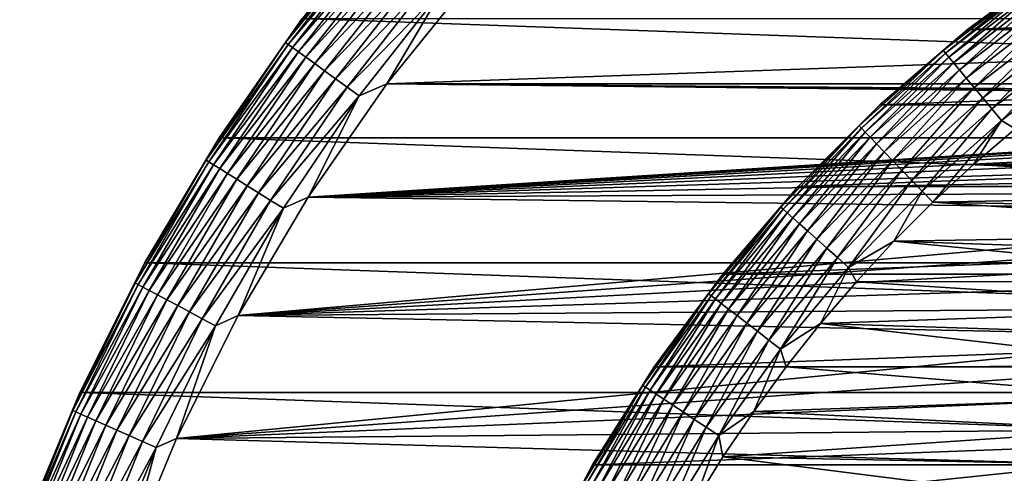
# Model space of a CAD drawing. Header units: metres. Extents: x -28 to 204, y -40 to 40.
# Tile 9 of 42: x -27 to -13, y 11 to 17. Entities that reach past the tile are written whole.
import ezdxf

# ---------------------------------------------------------------- set-up
doc = ezdxf.new("R2010")
doc.units = ezdxf.units.M
doc.layers.add('solid_SIPHO_KOMPL_SW0001', color=7, linetype='CONTINUOUS')

msp = doc.modelspace()

# ---------------------------------------------------------------- linework, layer by layer
at = {"layer": 'solid_SIPHO_KOMPL_SW0001'}
for points in [[(-21.82057, 18.309633, 154.71347), (-22.815426, 17.079414, 154.5), (-23.044632, 16.742905, 154.71347)], [(-21.82057, 18.309633, 154.71347), (-23.044632, 16.742905, 154.71347), (-21.785675, 18.280352, 154.922806)], [(-23.044632, 16.742905, 154.71347), (-23.00778, 16.716129, 154.922806), (-21.785675, 18.280352, 154.922806)], [(-21.785675, 18.280352, 154.922806), (-23.00778, 16.716129, 154.922806), (-21.728291, 18.232201, 155.123505)], [(-23.00778, 16.716129, 154.922806), (-22.947176, 16.6721, 155.123505), (-21.728291, 18.232201, 155.123505)], [(-21.728291, 18.232201, 155.123505), (-22.947176, 16.6721, 155.123505), (-21.64959, 18.166162, 155.311508)], [(-22.947176, 16.6721, 155.123505), (-22.864059, 16.611712, 155.311508), (-21.64959, 18.166162, 155.311508)], [(-21.64959, 18.166162, 155.311508), (-22.864059, 16.611712, 155.311508), (-21.551176, 18.083584, 155.482941)], [(-22.864059, 16.611712, 155.311508), (-22.760126, 16.5362, 155.482941), (-21.551176, 18.083584, 155.482941)], [(-21.551176, 18.083584, 155.482941), (-22.760126, 16.5362, 155.482941), (-21.435059, 17.986149, 155.634323)], [(-22.760126, 16.5362, 155.482941), (-22.637493, 16.447102, 155.634323), (-21.435059, 17.986149, 155.634323)], [(-21.435059, 17.986149, 155.634323), (-22.637493, 16.447102, 155.634323), (-21.303604, 17.875847, 155.762573)], [(-22.637493, 16.447102, 155.634323), (-22.498665, 16.346237, 155.762573), (-21.303604, 17.875847, 155.762573)], [(-21.303604, 17.875847, 155.762573), (-22.498665, 16.346237, 155.762573), (-21.159494, 17.754925, 155.865067)], [(-12.195879, 17.888069, 232.5), (-13.498554, 16.926651, 232.5), (-12.196772, 17.887444, 242)], [(-12.588521, 17.595528, 232.288437), (-13.498554, 16.926651, 232.5), (-12.195879, 17.888069, 232.5)], [(-13.498554, 16.926651, 232.5), (-13.498499, 16.926666, 242), (-12.196772, 17.887444, 242)], [(-13.498499, 16.926666, 242), (13.498499, 16.926666, 242), (12.196772, 17.887444, 242)], [(-13.498499, 16.926666, 242), (12.196772, 17.887444, 242), (-12.196772, 17.887444, 242)], [(-22.498665, 16.346237, 155.762573), (-22.346472, 16.235662, 155.865067), (-21.159494, 17.754925, 155.865067)], [(-21.159494, 17.754925, 155.865067), (-22.346472, 16.235662, 155.865067), (-21.005671, 17.625849, 155.939728)], [(20.419411, 17.664705, 156), (-20.419409, 17.664707, 156), (-21.628191, 16.162251, 156)], [(-20.845268, 17.491257, 155.985001), (-21.628191, 16.162251, 156), (-20.419409, 17.664707, 156)], [(21.628191, 16.162251, 156), (20.419411, 17.664705, 156), (-21.628191, 16.162251, 156)], [(-22.346472, 16.235662, 155.865067), (-22.184017, 16.117632, 155.939728), (-21.005671, 17.625849, 155.939728)], [(-21.005671, 17.625849, 155.939728), (-22.184017, 16.117632, 155.939728), (-20.845268, 17.491257, 155.985001)], [(-12.588521, 17.595528, 232.288437), (-13.839329, 16.629684, 232.288437), (-13.498554, 16.926651, 232.5)], [(-13.810362, 16.594877, 232.079041), (-13.839329, 16.629684, 232.288437), (-12.588521, 17.595528, 232.288437)], [(-12.562172, 17.558699, 232.079041), (-13.810362, 16.594877, 232.079041), (-12.588521, 17.595528, 232.288437)], [(-13.762609, 16.537497, 231.878235), (-13.810362, 16.594877, 232.079041), (-12.562172, 17.558699, 232.079041)], [(-12.518735, 17.497986, 231.878235), (-13.762609, 16.537497, 231.878235), (-12.562172, 17.558699, 232.079041)], [(-22.184017, 16.117632, 155.939728), (-22.014618, 15.994556, 155.985001), (-20.845268, 17.491257, 155.985001)], [(-20.845268, 17.491257, 155.985001), (-22.014618, 15.994556, 155.985001), (-21.628191, 16.162251, 156)], [(-13.697046, 16.458714, 231.690125), (-13.762609, 16.537497, 231.878235), (-12.518735, 17.497986, 231.878235)], [(-12.459098, 17.414627, 231.690125), (-13.697046, 16.458714, 231.690125), (-12.518735, 17.497986, 231.878235)], [(-13.615008, 16.360136, 231.518524), (-13.697046, 16.458714, 231.690125), (-12.459098, 17.414627, 231.690125)], [(-12.384475, 17.310324, 231.518524), (-13.615008, 16.360136, 231.518524), (-12.459098, 17.414627, 231.690125)], [(-13.51817, 16.243773, 231.366943), (-13.615008, 16.360136, 231.518524), (-12.384475, 17.310324, 231.518524)], [(-12.296389, 17.187202, 231.366943), (-13.51817, 16.243773, 231.366943), (-12.384475, 17.310324, 231.518524)], [(-13.408507, 16.111998, 231.238464), (-13.51817, 16.243773, 231.366943), (-12.296389, 17.187202, 231.366943)], [(-12.196636, 17.047775, 231.238464), (-13.408507, 16.111998, 231.238464), (-12.296389, 17.187202, 231.366943)], [(-23.976261, 15.407389), (-22.814804, 17.080086), (23.976261, 15.407389)], [(-22.815426, 17.079414, 154.5), (-22.814804, 17.080086), (-23.976261, 15.407389)], [(-23.975725, 15.408263, 154.5), (-22.815426, 17.079414, 154.5), (-23.976261, 15.407389)], [(-23.044632, 16.742905, 154.71347), (-22.815426, 17.079414, 154.5), (-23.975725, 15.408263, 154.5)], [(-22.814804, 17.080086), (22.814804, 17.080086), (23.976261, 15.407389)], [(-13.288256, 15.967501, 231.135727), (-13.408507, 16.111998, 231.238464), (-12.196636, 17.047775, 231.238464)], [(-12.087254, 16.894884, 231.135727), (-13.288256, 15.967501, 231.135727), (-12.196636, 17.047775, 231.238464)], [(-13.498554, 16.926651, 232.5), (-14.725739, 15.870573, 232.5), (-14.724659, 15.871457, 242)], [(-13.839329, 16.629684, 232.288437), (-14.725739, 15.870573, 232.5), (-13.498554, 16.926651, 232.5)], [(-14.724659, 15.871457, 242), (14.724659, 15.871457, 242), (13.498499, 16.926666, 242)], [(-14.724659, 15.871457, 242), (13.498499, 16.926666, 242), (-13.498499, 16.926666, 242)], [(-13.498554, 16.926651, 232.5), (-14.724659, 15.871457, 242), (-13.498499, 16.926666, 242)], [(-13.159868, 15.813228, 231.060822), (-13.288256, 15.967501, 231.135727), (-12.087254, 16.894884, 231.135727)], [(-11.970469, 16.731651, 231.060822), (-13.159868, 15.813228, 231.060822), (-12.087254, 16.894884, 231.135727)], [(-23.044632, 16.742905, 154.71347), (-23.975725, 15.408263, 154.5), (-24.156424, 15.094608, 154.71347)], [(-23.044632, 16.742905, 154.71347), (-24.156424, 15.094608, 154.71347), (-23.00778, 16.716129, 154.922806)], [(-24.156424, 15.094608, 154.71347), (-24.117792, 15.070469, 154.922806), (-23.00778, 16.716129, 154.922806)], [(-23.00778, 16.716129, 154.922806), (-24.117792, 15.070469, 154.922806), (-22.947176, 16.6721, 155.123505)], [(-13.025964, 15.652325, 231.015274), (-13.159868, 15.813228, 231.060822), (-11.970469, 16.731651, 231.060822)], [(-11.848668, 16.561403, 231.015274), (-13.025964, 15.652325, 231.015274), (-11.970469, 16.731651, 231.060822)], [(-24.117792, 15.070469, 154.922806), (-24.054266, 15.030773, 155.123505), (-22.947176, 16.6721, 155.123505)], [(-22.947176, 16.6721, 155.123505), (-24.054266, 15.030773, 155.123505), (-22.864059, 16.611712, 155.311508)], [(-24.054266, 15.030773, 155.123505), (-23.967138, 14.976331, 155.311508), (-22.864059, 16.611712, 155.311508)], [(-22.864059, 16.611712, 155.311508), (-23.967138, 14.976331, 155.311508), (-22.760126, 16.5362, 155.482941)], [(-13.839329, 16.629684, 232.288437), (-15.016299, 15.575115, 232.288437), (-14.725739, 15.870573, 232.5)], [(-14.984868, 15.542516, 232.079041), (-15.016299, 15.575115, 232.288437), (-13.839329, 16.629684, 232.288437)], [(-13.810362, 16.594877, 232.079041), (-14.984868, 15.542516, 232.079041), (-13.839329, 16.629684, 232.288437)], [(-14.933055, 15.488773, 231.878235), (-14.984868, 15.542516, 232.079041), (-13.810362, 16.594877, 232.079041)], [(-13.762609, 16.537497, 231.878235), (-14.933055, 15.488773, 231.878235), (-13.810362, 16.594877, 232.079041)], [(-14.861916, 15.414987, 231.690125), (-14.933055, 15.488773, 231.878235), (-13.762609, 16.537497, 231.878235)], [(-13.697046, 16.458714, 231.690125), (-14.861916, 15.414987, 231.690125), (-13.762609, 16.537497, 231.878235)], [(-11.848668, 16.561403, 231.015274), (-12.832145, 15.535638, 231), (-13.025964, 15.652325, 231.015274)], [(-23.967138, 14.976331, 155.311508), (-23.858191, 14.908252, 155.482941), (-22.760126, 16.5362, 155.482941)], [(-22.760126, 16.5362, 155.482941), (-23.858191, 14.908252, 155.482941), (-22.637493, 16.447102, 155.634323)], [(-23.858191, 14.908252, 155.482941), (-23.729643, 14.827926, 155.634323), (-22.637493, 16.447102, 155.634323)], [(-22.637493, 16.447102, 155.634323), (-23.729643, 14.827926, 155.634323), (-22.498665, 16.346237, 155.762573)], [(-14.772901, 15.322659, 231.518524), (-14.861916, 15.414987, 231.690125), (-13.697046, 16.458714, 231.690125)], [(-13.615008, 16.360136, 231.518524), (-14.772901, 15.322659, 231.518524), (-13.697046, 16.458714, 231.690125)], [(-23.729643, 14.827926, 155.634323), (-23.584116, 14.736991, 155.762573), (-22.498665, 16.346237, 155.762573)], [(-22.498665, 16.346237, 155.762573), (-23.584116, 14.736991, 155.762573), (-22.346472, 16.235662, 155.865067)], [(-14.667828, 15.213675, 231.366943), (-14.772901, 15.322659, 231.518524), (-13.615008, 16.360136, 231.518524)], [(-13.51817, 16.243773, 231.366943), (-14.667828, 15.213675, 231.366943), (-13.615008, 16.360136, 231.518524)], [(-23.584116, 14.736991, 155.762573), (-23.42458, 14.637301, 155.865067), (-22.346472, 16.235662, 155.865067)], [(-22.346472, 16.235662, 155.865067), (-23.42458, 14.637301, 155.865067), (-22.184017, 16.117632, 155.939728)], [(-1.321198, 15.945283, 156), (-21.628191, 16.162251, 156), (-22.727345, 14.576244, 156)], [(-22.014618, 15.994556, 155.985001), (-22.727345, 14.576244, 156), (-21.628191, 16.162251, 156)], [(0, 16, 156), (21.628191, 16.162251, 156), (-21.628191, 16.162251, 156)], [(-0.660509, 15.98629, 156), (0, 16, 156), (-21.628191, 16.162251, 156)], [(-1.321198, 15.945283, 156), (-0.660509, 15.98629, 156), (-21.628191, 16.162251, 156)], [(-14.548838, 15.090258, 231.238464), (-14.667828, 15.213675, 231.366943), (-13.51817, 16.243773, 231.366943)], [(-13.408507, 16.111998, 231.238464), (-14.548838, 15.090258, 231.238464), (-13.51817, 16.243773, 231.366943)], [(-23.42458, 14.637301, 155.865067), (-23.254288, 14.530892, 155.939728), (-22.184017, 16.117632, 155.939728)], [(-22.184017, 16.117632, 155.939728), (-23.254288, 14.530892, 155.939728), (-22.014618, 15.994556, 155.985001)], [(-23.254288, 14.530892, 155.939728), (-23.076715, 14.419932, 155.985001), (-22.014618, 15.994556, 155.985001)], [(-22.014618, 15.994556, 155.985001), (-23.076715, 14.419932, 155.985001), (-22.727345, 14.576244, 156)], [(-14.418359, 14.954924, 231.135727), (-14.548838, 15.090258, 231.238464), (-13.408507, 16.111998, 231.238464)], [(-13.288256, 15.967501, 231.135727), (-14.418359, 14.954924, 231.135727), (-13.408507, 16.111998, 231.238464)], [(-1.978837, 15.877161, 156), (-1.321198, 15.945283, 156), (-22.727345, 14.576244, 156)], [(-2.632678, 15.781822, 156), (-1.978837, 15.877161, 156), (-22.727345, 14.576244, 156)], [(-15.871457, 14.724659, 242), (15.871457, 14.724659, 242), (14.724659, 15.871457, 242)], [(-15.871457, 14.724659, 242), (14.724659, 15.871457, 242), (-14.724659, 15.871457, 242)], [(-15.870573, 14.725739, 232.5), (-15.871457, 14.724659, 242), (-14.724659, 15.871457, 242)], [(-14.725739, 15.870573, 232.5), (-15.870573, 14.725739, 232.5), (-14.724659, 15.871457, 242)], [(-15.016299, 15.575115, 232.288437), (-15.870573, 14.725739, 232.5), (-14.725739, 15.870573, 232.5)], [(-14.279053, 14.810433, 231.060822), (-14.418359, 14.954924, 231.135727), (-13.288256, 15.967501, 231.135727)], [(-13.159868, 15.813228, 231.060822), (-14.279053, 14.810433, 231.060822), (-13.288256, 15.967501, 231.135727)], [(-3.283819, 15.65924, 156), (-2.632678, 15.781822, 156), (-22.727345, 14.576244, 156)], [(-14.13376, 14.659735, 231.015274), (-14.279053, 14.810433, 231.060822), (-13.159868, 15.813228, 231.060822)], [(-13.025964, 15.652325, 231.015274), (-14.13376, 14.659735, 231.015274), (-13.159868, 15.813228, 231.060822)], [(-3.928715, 15.510134, 156), (-3.283819, 15.65924, 156), (-22.727345, 14.576244, 156)], [(-15.016299, 15.575115, 232.288437), (-16.11315, 14.437446, 232.288437), (-15.870573, 14.725739, 232.5)], [(-16.079424, 14.407228, 232.079041), (-16.11315, 14.437446, 232.288437), (-15.016299, 15.575115, 232.288437)], [(-14.984868, 15.542516, 232.079041), (-16.079424, 14.407228, 232.079041), (-15.016299, 15.575115, 232.288437)], [(-13.025964, 15.652325, 231.015274), (-13.984469, 14.507001, 231), (-14.13376, 14.659735, 231.015274)], [(-13.025964, 15.652325, 231.015274), (-13.418026, 15.032598, 231), (-13.984469, 14.507001, 231)], [(-13.025964, 15.652325, 231.015274), (-12.832145, 15.535638, 231), (-13.418026, 15.032598, 231)], [(-4.565289, 15.334844, 156), (-3.928715, 15.510134, 156), (-22.727345, 14.576244, 156)], [(-16.023827, 14.357411, 231.878235), (-16.079424, 14.407228, 232.079041), (-14.984868, 15.542516, 232.079041)], [(-14.933055, 15.488773, 231.878235), (-16.023827, 14.357411, 231.878235), (-14.984868, 15.542516, 232.079041)], [(-15.94749, 14.289014, 231.690125), (-16.023827, 14.357411, 231.878235), (-14.933055, 15.488773, 231.878235)], [(-14.861916, 15.414987, 231.690125), (-15.94749, 14.289014, 231.690125), (-14.933055, 15.488773, 231.878235)], [(-13.418026, 15.032598, 231), (-12.832145, 15.535638, 231), (-5.195281, 15.132864, 231)], [(-25.013962, 13.658234), (-23.976261, 15.407389), (25.013962, 13.658234)], [(-25.013851, 13.658596, 154.5), (-23.976261, 15.407389), (-25.013962, 13.658234)], [(-25.013851, 13.658596, 154.5), (-23.975725, 15.408263, 154.5), (-23.976261, 15.407389)], [(-24.156424, 15.094608, 154.71347), (-23.975725, 15.408263, 154.5), (-25.013851, 13.658596, 154.5)], [(-23.976261, 15.407389), (23.976261, 15.407389), (25.013962, 13.658234)], [(-5.195354, 15.132947, 156), (-4.565289, 15.334844, 156), (-22.727345, 14.576244, 156)], [(-15.851974, 14.203431, 231.518524), (-15.94749, 14.289014, 231.690125), (-14.861916, 15.414987, 231.690125)], [(-14.772901, 15.322659, 231.518524), (-15.851974, 14.203431, 231.518524), (-14.861916, 15.414987, 231.690125)], [(-15.739224, 14.102407, 231.366943), (-15.851974, 14.203431, 231.518524), (-14.772901, 15.322659, 231.518524)], [(-14.667828, 15.213675, 231.366943), (-15.739224, 14.102407, 231.366943), (-14.772901, 15.322659, 231.518524)], [(-15.611544, 13.988005, 231.238464), (-15.739224, 14.102407, 231.366943), (-14.667828, 15.213675, 231.366943)], [(-14.548838, 15.090258, 231.238464), (-15.611544, 13.988005, 231.238464), (-14.667828, 15.213675, 231.366943)], [(-24.156424, 15.094608, 154.71347), (-25.013851, 13.658596, 154.5), (-25.150526, 13.372771, 154.71347)], [(-24.156424, 15.094608, 154.71347), (-25.150526, 13.372771, 154.71347), (-24.117792, 15.070469, 154.922806)], [(-25.150526, 13.372771, 154.71347), (-25.110304, 13.351386, 154.922806), (-24.117792, 15.070469, 154.922806)], [(-24.117792, 15.070469, 154.922806), (-25.110304, 13.351386, 154.922806), (-24.054266, 15.030773, 155.123505)], [(-25.110304, 13.351386, 154.922806), (-25.044165, 13.316218, 155.123505), (-24.054266, 15.030773, 155.123505)], [(-24.054266, 15.030773, 155.123505), (-25.044165, 13.316218, 155.123505), (-23.967138, 14.976331, 155.311508)], [(-5.816383, 14.905342, 156), (-5.195354, 15.132947, 156), (-22.727345, 14.576244, 156)], [(-15.471534, 13.862556, 231.135727), (-15.611544, 13.988005, 231.238464), (-14.548838, 15.090258, 231.238464)], [(-14.418359, 14.954924, 231.135727), (-15.471534, 13.862556, 231.135727), (-14.548838, 15.090258, 231.238464)], [(-13.984469, 14.507001, 231), (-13.418026, 15.032598, 231), (-6.427208, 14.652335, 231)], [(-13.418026, 15.032598, 231), (-5.195281, 15.132864, 231), (-5.817182, 14.904982, 231)], [(-13.418026, 15.032598, 231), (-5.817182, 14.904982, 231), (-6.427208, 14.652335, 231)], [(-25.044165, 13.316218, 155.123505), (-24.953453, 13.267986, 155.311508), (-23.967138, 14.976331, 155.311508)], [(-23.967138, 14.976331, 155.311508), (-24.953453, 13.267986, 155.311508), (-23.858191, 14.908252, 155.482941)], [(-24.953453, 13.267986, 155.311508), (-24.840021, 13.207673, 155.482941), (-23.858191, 14.908252, 155.482941)], [(-23.858191, 14.908252, 155.482941), (-24.840021, 13.207673, 155.482941), (-23.729643, 14.827926, 155.634323)], [(-6.426268, 14.652704, 156), (-5.816383, 14.905342, 156), (-22.727345, 14.576244, 156)], [(-15.322052, 13.72862, 231.060822), (-15.471534, 13.862556, 231.135727), (-14.418359, 14.954924, 231.135727)], [(-14.279053, 14.810433, 231.060822), (-15.322052, 13.72862, 231.060822), (-14.418359, 14.954924, 231.135727)], [(-24.840021, 13.207673, 155.482941), (-24.706182, 13.13651, 155.634323), (-23.729643, 14.827926, 155.634323)], [(-23.729643, 14.827926, 155.634323), (-24.706182, 13.13651, 155.634323), (-23.584116, 14.736991, 155.762573)], [(-15.166147, 13.588928, 231.015274), (-15.322052, 13.72862, 231.060822), (-14.279053, 14.810433, 231.060822)], [(-14.13376, 14.659735, 231.015274), (-15.166147, 13.588928, 231.015274), (-14.279053, 14.810433, 231.060822)], [(-24.706182, 13.13651, 155.634323), (-24.554667, 13.055947, 155.762573), (-23.584116, 14.736991, 155.762573)], [(-23.584116, 14.736991, 155.762573), (-24.554667, 13.055947, 155.762573), (-23.42458, 14.637301, 155.865067)], [(-24.554667, 13.055947, 155.762573), (-24.388565, 12.96763, 155.865067), (-23.42458, 14.637301, 155.865067)], [(-23.42458, 14.637301, 155.865067), (-24.388565, 12.96763, 155.865067), (-23.254288, 14.530892, 155.939728)], [(-7.026774, 14.374297, 156), (-6.426268, 14.652704, 156), (-22.727345, 14.576244, 156)], [(-16.926666, 13.498499, 242), (16.926666, 13.498499, 242), (15.871457, 14.724659, 242)], [(-16.926666, 13.498499, 242), (15.871457, 14.724659, 242), (-15.871457, 14.724659, 242)], [(-16.926651, 13.498554, 232.5), (-16.926666, 13.498499, 242), (-15.871457, 14.724659, 242)], [(-15.870573, 14.725739, 232.5), (-16.926651, 13.498554, 232.5), (-15.871457, 14.724659, 242)], [(-16.11315, 14.437446, 232.288437), (-16.926651, 13.498554, 232.5), (-15.870573, 14.725739, 232.5)], [(-14.13376, 14.659735, 231.015274), (-14.531249, 13.95927, 231), (-15.166147, 13.588928, 231.015274)], [(-14.13376, 14.659735, 231.015274), (-13.984469, 14.507001, 231), (-14.531249, 13.95927, 231)], [(-13.984469, 14.507001, 231), (-6.427208, 14.652335, 231), (-7.027185, 14.374183, 231)], [(-24.388565, 12.96763, 155.865067), (-24.211266, 12.873359, 155.939728), (-23.254288, 14.530892, 155.939728)], [(-23.254288, 14.530892, 155.939728), (-24.211266, 12.873359, 155.939728), (-23.076715, 14.419932, 155.985001)], [(-7.026774, 14.374297, 156), (-22.727345, 14.576244, 156), (-23.709282, 12.917722, 156)], [(-23.076715, 14.419932, 155.985001), (-23.709282, 12.917722, 156), (-22.727345, 14.576244, 156)], [(-14.531249, 13.95927, 231), (-13.984469, 14.507001, 231), (-7.615308, 14.071484, 231)], [(-13.984469, 14.507001, 231), (-7.027185, 14.374183, 231), (-7.615308, 14.071484, 231)], [(-24.211266, 12.873359, 155.939728), (-24.026384, 12.775056, 155.985001), (-23.076715, 14.419932, 155.985001)], [(-23.076715, 14.419932, 155.985001), (-24.026384, 12.775056, 155.985001), (-23.709282, 12.917722, 156)], [(-7.615553, 14.071305, 156), (-7.026774, 14.374297, 156), (-23.709282, 12.917722, 156)], [(-16.11315, 14.437446, 232.288437), (-17.124031, 13.222747, 232.288437), (-16.926651, 13.498554, 232.5)], [(-17.088188, 13.19507, 232.079041), (-17.124031, 13.222747, 232.288437), (-16.11315, 14.437446, 232.288437)], [(-16.079424, 14.407228, 232.079041), (-17.088188, 13.19507, 232.079041), (-16.11315, 14.437446, 232.288437)], [(-17.029102, 13.149446, 231.878235), (-17.088188, 13.19507, 232.079041), (-16.079424, 14.407228, 232.079041)], [(-16.023827, 14.357411, 231.878235), (-17.029102, 13.149446, 231.878235), (-16.079424, 14.407228, 232.079041)], [(-16.947977, 13.086802, 231.690125), (-17.029102, 13.149446, 231.878235), (-16.023827, 14.357411, 231.878235)], [(-15.94749, 14.289014, 231.690125), (-16.947977, 13.086802, 231.690125), (-16.023827, 14.357411, 231.878235)], [(-16.846468, 13.00842, 231.518524), (-16.947977, 13.086802, 231.690125), (-15.94749, 14.289014, 231.690125)], [(-15.851974, 14.203431, 231.518524), (-16.846468, 13.00842, 231.518524), (-15.94749, 14.289014, 231.690125)], [(-16.726646, 12.915896, 231.366943), (-16.846468, 13.00842, 231.518524), (-15.851974, 14.203431, 231.518524)], [(-15.739224, 14.102407, 231.366943), (-16.726646, 12.915896, 231.366943), (-15.851974, 14.203431, 231.518524)], [(-8.189808, 13.745053, 156), (-7.615553, 14.071305, 156), (-23.709282, 12.917722, 156)], [(-16.590956, 12.811119, 231.238464), (-16.726646, 12.915896, 231.366943), (-15.739224, 14.102407, 231.366943)], [(-15.611544, 13.988005, 231.238464), (-16.590956, 12.811119, 231.238464), (-15.739224, 14.102407, 231.366943)], [(-14.531249, 13.95927, 231), (-7.615308, 14.071484, 231), (-8.189299, 13.74534, 231)], [(-16.442162, 12.696224, 231.135727), (-16.590956, 12.811119, 231.238464), (-15.611544, 13.988005, 231.238464)], [(-15.471534, 13.862556, 231.135727), (-16.442162, 12.696224, 231.135727), (-15.611544, 13.988005, 231.238464)], [(-15.166147, 13.588928, 231.015274), (-14.531249, 13.95927, 231), (-15.055832, 13.39195, 231)], [(-15.055832, 13.39195, 231), (-14.531249, 13.95927, 231), (-8.750722, 13.394776, 231)], [(-14.531249, 13.95927, 231), (-8.189299, 13.74534, 231), (-8.750722, 13.394776, 231)], [(-16.283302, 12.573557, 231.060822), (-16.442162, 12.696224, 231.135727), (-15.471534, 13.862556, 231.135727)], [(-15.322052, 13.72862, 231.060822), (-16.283302, 12.573557, 231.060822), (-15.471534, 13.862556, 231.135727)], [(-25.924511, 11.839328, 154.5), (-25.013851, 13.658596, 154.5), (-25.924086, 11.840164)], [(-25.150526, 13.372771, 154.71347), (-25.013851, 13.658596, 154.5), (-25.924511, 11.839328, 154.5)], [(-25.013851, 13.658596, 154.5), (-25.013962, 13.658234), (-25.924086, 11.840164)], [(-25.924086, 11.840164), (-25.013962, 13.658234), (25.924086, 11.840164)], [(-25.013962, 13.658234), (25.013962, 13.658234), (25.924086, 11.840164)], [(-8.751094, 13.394572, 156), (-8.189808, 13.745053, 156), (-23.709282, 12.917722, 156)], [(-16.117617, 12.445619, 231.015274), (-16.283302, 12.573557, 231.060822), (-15.322052, 13.72862, 231.060822)], [(-15.166147, 13.588928, 231.015274), (-16.117617, 12.445619, 231.015274), (-15.322052, 13.72862, 231.060822)], [(-15.166147, 13.588928, 231.015274), (-15.557814, 12.805245, 231), (-16.117617, 12.445619, 231.015274)], [(-15.166147, 13.588928, 231.015274), (-15.055832, 13.39195, 231), (-15.557814, 12.805245, 231)], [(-25.150526, 13.372771, 154.71347), (-25.924511, 11.839328, 154.5), (-26.022099, 11.585784, 154.71347)], [(-25.150526, 13.372771, 154.71347), (-26.022099, 11.585784, 154.71347), (-25.110304, 13.351386, 154.922806)], [(-9.29792, 13.020987, 156), (-8.751094, 13.394572, 156), (-23.709282, 12.917722, 156)], [(-16.926651, 13.498554, 232.5), (-17.888069, 12.195879, 232.5), (-16.926666, 13.498499, 242)], [(-17.124031, 13.222747, 232.288437), (-17.888069, 12.195879, 232.5), (-16.926651, 13.498554, 232.5)], [(-17.888069, 12.195879, 232.5), (-17.887444, 12.196772, 242), (-16.926666, 13.498499, 242)], [(-17.887444, 12.196772, 242), (17.887444, 12.196772, 242), (16.926666, 13.498499, 242)], [(-17.887444, 12.196772, 242), (16.926666, 13.498499, 242), (-16.926666, 13.498499, 242)], [(-15.557814, 12.805245, 231), (-15.055832, 13.39195, 231), (-9.297829, 13.021031, 231)], [(-15.055832, 13.39195, 231), (-8.750722, 13.394776, 231), (-9.297829, 13.021031, 231)], [(-26.022099, 11.585784, 154.71347), (-25.980482, 11.567256, 154.922806), (-25.110304, 13.351386, 154.922806)], [(-25.110304, 13.351386, 154.922806), (-25.980482, 11.567256, 154.922806), (-25.044165, 13.316218, 155.123505)], [(-25.980482, 11.567256, 154.922806), (-25.91205, 11.536788, 155.123505), (-25.044165, 13.316218, 155.123505)], [(-25.044165, 13.316218, 155.123505), (-25.91205, 11.536788, 155.123505), (-24.953453, 13.267986, 155.311508)], [(-25.91205, 11.536788, 155.123505), (-25.818195, 11.495001, 155.311508), (-24.953453, 13.267986, 155.311508)], [(-24.953453, 13.267986, 155.311508), (-25.818195, 11.495001, 155.311508), (-24.840021, 13.207673, 155.482941)], [(-25.818195, 11.495001, 155.311508), (-25.700832, 11.442748, 155.482941), (-24.840021, 13.207673, 155.482941)], [(-24.840021, 13.207673, 155.482941), (-25.700832, 11.442748, 155.482941), (-24.706182, 13.13651, 155.634323)], [(-25.700832, 11.442748, 155.482941), (-25.562355, 11.381094, 155.634323), (-24.706182, 13.13651, 155.634323)], [(-24.706182, 13.13651, 155.634323), (-25.562355, 11.381094, 155.634323), (-24.554667, 13.055947, 155.762573)], [(-17.124031, 13.222747, 232.288437), (-18.043547, 11.937498, 232.288437), (-17.888069, 12.195879, 232.5)], [(-18.005781, 11.912512, 232.079041), (-18.043547, 11.937498, 232.288437), (-17.124031, 13.222747, 232.288437)], [(-17.088188, 13.19507, 232.079041), (-18.005781, 11.912512, 232.079041), (-17.124031, 13.222747, 232.288437)], [(-17.943521, 11.871322, 231.878235), (-18.005781, 11.912512, 232.079041), (-17.088188, 13.19507, 232.079041)], [(-17.029102, 13.149446, 231.878235), (-17.943521, 11.871322, 231.878235), (-17.088188, 13.19507, 232.079041)], [(-17.85804, 11.814768, 231.690125), (-17.943521, 11.871322, 231.878235), (-17.029102, 13.149446, 231.878235)], [(-16.947977, 13.086802, 231.690125), (-17.85804, 11.814768, 231.690125), (-17.029102, 13.149446, 231.878235)], [(-25.562355, 11.381094, 155.634323), (-25.40559, 11.311297, 155.762573), (-24.554667, 13.055947, 155.762573)], [(-24.554667, 13.055947, 155.762573), (-25.40559, 11.311297, 155.762573), (-24.388565, 12.96763, 155.865067)], [(-25.40559, 11.311297, 155.762573), (-25.233732, 11.234781, 155.865067), (-24.388565, 12.96763, 155.865067)], [(-24.388565, 12.96763, 155.865067), (-25.233732, 11.234781, 155.865067), (-24.211266, 12.873359, 155.939728)], [(-9.827461, 12.626204, 156), (-9.29792, 13.020987, 156), (-23.709282, 12.917722, 156)], [(-17.751081, 11.744004, 231.518524), (-17.85804, 11.814768, 231.690125), (-16.947977, 13.086802, 231.690125)], [(-16.846468, 13.00842, 231.518524), (-17.751081, 11.744004, 231.518524), (-16.947977, 13.086802, 231.690125)], [(-17.624825, 11.660474, 231.366943), (-17.751081, 11.744004, 231.518524), (-16.846468, 13.00842, 231.518524)], [(-16.726646, 12.915896, 231.366943), (-17.624825, 11.660474, 231.366943), (-16.846468, 13.00842, 231.518524)], [(-15.557814, 12.805245, 231), (-9.297829, 13.021031, 231), (-9.82758, 12.626111, 231)], [(-25.233732, 11.234781, 155.865067), (-25.050289, 11.153107, 155.939728), (-24.211266, 12.873359, 155.939728)], [(-24.211266, 12.873359, 155.939728), (-25.050289, 11.153107, 155.939728), (-24.026384, 12.775056, 155.985001)], [(-9.827461, 12.626204, 156), (-23.709282, 12.917722, 156), (-24.570492, 11.193192, 156)], [(-24.026384, 12.775056, 155.985001), (-24.570492, 11.193192, 156), (-23.709282, 12.917722, 156)], [(-17.481846, 11.565881, 231.238464), (-17.624825, 11.660474, 231.366943), (-16.726646, 12.915896, 231.366943)], [(-16.590956, 12.811119, 231.238464), (-17.481846, 11.565881, 231.238464), (-16.726646, 12.915896, 231.366943)], [(-25.050289, 11.153107, 155.939728), (-24.859001, 11.06794, 155.985001), (-24.026384, 12.775056, 155.985001)], [(-24.026384, 12.775056, 155.985001), (-24.859001, 11.06794, 155.985001), (-24.570492, 11.193192, 156)], [(-17.325064, 11.462153, 231.135727), (-17.481846, 11.565881, 231.238464), (-16.590956, 12.811119, 231.238464)], [(-16.442162, 12.696224, 231.135727), (-17.325064, 11.462153, 231.135727), (-16.590956, 12.811119, 231.238464)], [(-17.157675, 11.35141, 231.060822), (-17.325064, 11.462153, 231.135727), (-16.442162, 12.696224, 231.135727)], [(-16.283302, 12.573557, 231.060822), (-17.157675, 11.35141, 231.060822), (-16.442162, 12.696224, 231.135727)], [(-16.117617, 12.445619, 231.015274), (-15.557814, 12.805245, 231), (-16.037786, 12.198685, 231)], [(-16.037786, 12.198685, 231), (-15.557814, 12.805245, 231), (-10.340775, 12.209257, 231)], [(-15.557814, 12.805245, 231), (-9.82758, 12.626111, 231), (-10.340775, 12.209257, 231)], [(-10.340488, 12.20952, 156), (-9.827461, 12.626204, 156), (-24.570492, 11.193192, 156)], [(-16.983091, 11.235908, 231.015274), (-17.157675, 11.35141, 231.060822), (-16.283302, 12.573557, 231.060822)], [(-16.117617, 12.445619, 231.015274), (-16.983091, 11.235908, 231.015274), (-16.283302, 12.573557, 231.060822)], [(-16.117617, 12.445619, 231.015274), (-16.493689, 11.574984, 231), (-16.983091, 11.235908, 231.015274)], [(-16.117617, 12.445619, 231.015274), (-16.037786, 12.198685, 231), (-16.493689, 11.574984, 231)], [(-10.836541, 11.771485, 156), (-10.340488, 12.20952, 156), (-24.570492, 11.193192, 156)], [(-18.749777, 10.824133, 242), (18.749777, 10.824133, 242), (17.887444, 12.196772, 242)], [(-18.749777, 10.824133, 242), (17.887444, 12.196772, 242), (-17.887444, 12.196772, 242)], [(-18.749451, 10.825, 232.5), (-18.749777, 10.824133, 242), (-17.887444, 12.196772, 242)], [(-17.888069, 12.195879, 232.5), (-18.749451, 10.825, 232.5), (-17.887444, 12.196772, 242)], [(-18.043547, 11.937498, 232.288437), (-18.749451, 10.825, 232.5), (-17.888069, 12.195879, 232.5)], [(-16.493689, 11.574984, 231), (-16.037786, 12.198685, 231), (-10.836957, 11.77107, 231)], [(-16.037786, 12.198685, 231), (-10.340775, 12.209257, 231), (-10.836957, 11.77107, 231)], [(-18.043547, 11.937498, 232.288437), (-18.866793, 10.588558, 232.288437), (-18.749451, 10.825, 232.5)], [(-18.827303, 10.566395, 232.079041), (-18.866793, 10.588558, 232.288437), (-18.043547, 11.937498, 232.288437)], [(-18.005781, 11.912512, 232.079041), (-18.827303, 10.566395, 232.079041), (-18.043547, 11.937498, 232.288437)], [(-18.762205, 10.52986, 231.878235), (-18.827303, 10.566395, 232.079041), (-18.005781, 11.912512, 232.079041)], [(-17.943521, 11.871322, 231.878235), (-18.762205, 10.52986, 231.878235), (-18.005781, 11.912512, 232.079041)], [(-18.672823, 10.479696, 231.690125), (-18.762205, 10.52986, 231.878235), (-17.943521, 11.871322, 231.878235)], [(-17.85804, 11.814768, 231.690125), (-18.672823, 10.479696, 231.690125), (-17.943521, 11.871322, 231.878235)], [(-26.703117, 9.959504), (-25.924086, 11.840164), (26.703117, 9.959504)], [(-25.924511, 11.839328, 154.5), (-25.924086, 11.840164), (-26.703117, 9.959504)], [(-26.703068, 9.959729, 154.5), (-25.924511, 11.839328, 154.5), (-26.703117, 9.959504)], [(-26.022099, 11.585784, 154.71347), (-25.924511, 11.839328, 154.5), (-26.703068, 9.959729, 154.5)], [(-25.924086, 11.840164), (25.924086, 11.840164), (26.703117, 9.959504)], [(-11.313301, 11.314116, 156), (-10.836541, 11.771485, 156), (-24.570492, 11.193192, 156)], [(-18.560984, 10.416928, 231.518524), (-18.672823, 10.479696, 231.690125), (-17.85804, 11.814768, 231.690125)], [(-17.751081, 11.744004, 231.518524), (-18.560984, 10.416928, 231.518524), (-17.85804, 11.814768, 231.690125)], [(-18.428967, 10.342837, 231.366943), (-18.560984, 10.416928, 231.518524), (-17.751081, 11.744004, 231.518524)], [(-17.624825, 11.660474, 231.366943), (-18.428967, 10.342837, 231.366943), (-17.751081, 11.744004, 231.518524)], [(-16.493689, 11.574984, 231), (-10.836957, 11.77107, 231), (-11.313708, 11.313708, 231)], [(-26.022099, 11.585784, 154.71347), (-26.703068, 9.959729, 154.5), (-26.766893, 9.742352, 154.71347)], [(-26.022099, 11.585784, 154.71347), (-26.766893, 9.742352, 154.71347), (-25.980482, 11.567256, 154.922806)], [(-18.279465, 10.258933, 231.238464), (-18.428967, 10.342837, 231.366943), (-17.624825, 11.660474, 231.366943)], [(-17.481846, 11.565881, 231.238464), (-18.279465, 10.258933, 231.238464), (-17.624825, 11.660474, 231.366943)], [(-26.766893, 9.742352, 154.71347), (-26.724087, 9.726772, 154.922806), (-25.980482, 11.567256, 154.922806)], [(-25.980482, 11.567256, 154.922806), (-26.724087, 9.726772, 154.922806), (-25.91205, 11.536788, 155.123505)], [(-26.724087, 9.726772, 154.922806), (-26.653696, 9.701152, 155.123505), (-25.91205, 11.536788, 155.123505)], [(-25.91205, 11.536788, 155.123505), (-26.653696, 9.701152, 155.123505), (-25.818195, 11.495001, 155.311508)], [(-26.653696, 9.701152, 155.123505), (-26.557154, 9.666014, 155.311508), (-25.818195, 11.495001, 155.311508)], [(-25.818195, 11.495001, 155.311508), (-26.557154, 9.666014, 155.311508), (-25.700832, 11.442748, 155.482941)], [(-26.557154, 9.666014, 155.311508), (-26.436432, 9.622074, 155.482941), (-25.700832, 11.442748, 155.482941)], [(-25.700832, 11.442748, 155.482941), (-26.436432, 9.622074, 155.482941), (-25.562355, 11.381094, 155.634323)], [(-18.115528, 10.166927, 231.135727), (-18.279465, 10.258933, 231.238464), (-17.481846, 11.565881, 231.238464)], [(-17.325064, 11.462153, 231.135727), (-18.115528, 10.166927, 231.135727), (-17.481846, 11.565881, 231.238464)], [(-17.940502, 10.068698, 231.060822), (-18.115528, 10.166927, 231.135727), (-17.325064, 11.462153, 231.135727)], [(-17.157675, 11.35141, 231.060822), (-17.940502, 10.068698, 231.060822), (-17.325064, 11.462153, 231.135727)], [(-16.983091, 11.235908, 231.015274), (-16.493689, 11.574984, 231), (-16.924608, 10.935225, 231)], [(-16.924608, 10.935225, 231), (-16.493689, 11.574984, 231), (-11.313708, 11.313708, 231)], [(-26.436432, 9.622074, 155.482941), (-26.293991, 9.57023, 155.634323), (-25.562355, 11.381094, 155.634323)], [(-25.562355, 11.381094, 155.634323), (-26.293991, 9.57023, 155.634323), (-25.40559, 11.311297, 155.762573)], [(-26.293991, 9.57023, 155.634323), (-26.132738, 9.511539, 155.762573), (-25.40559, 11.311297, 155.762573)], [(-25.40559, 11.311297, 155.762573), (-26.132738, 9.511539, 155.762573), (-25.233732, 11.234781, 155.865067)], [(-11.770948, 10.837018, 156), (-11.313301, 11.314116, 156), (-24.570492, 11.193192, 156)], [(-17.757954, 9.966247, 231.015274), (-17.940502, 10.068698, 231.060822), (-17.157675, 11.35141, 231.060822)], [(-16.983091, 11.235908, 231.015274), (-17.757954, 9.966247, 231.015274), (-17.157675, 11.35141, 231.060822)], [(-16.924608, 10.935225, 231), (-11.313708, 11.313708, 231), (-11.77107, 10.836957, 231)], [(-26.132738, 9.511539, 155.762573), (-25.955963, 9.447198, 155.865067), (-25.233732, 11.234781, 155.865067)], [(-25.233732, 11.234781, 155.865067), (-25.955963, 9.447198, 155.865067), (-25.050289, 11.153107, 155.939728)], [(-11.770948, 10.837018, 156), (-24.570492, 11.193192, 156), (-25.307829, 9.408065, 156)], [(-24.859001, 11.06794, 155.985001), (-25.307829, 9.408065, 156), (-24.570492, 11.193192, 156)], [(-16.983091, 11.235908, 231.015274), (-17.331423, 10.278254, 231), (-17.757954, 9.966247, 231.015274)], [(-16.983091, 11.235908, 231.015274), (-16.924608, 10.935225, 231), (-17.331423, 10.278254, 231)], [(-25.955963, 9.447198, 155.865067), (-25.767269, 9.378519, 155.939728), (-25.050289, 11.153107, 155.939728)], [(-25.050289, 11.153107, 155.939728), (-25.767269, 9.378519, 155.939728), (-24.859001, 11.06794, 155.985001)], [(-25.767269, 9.378519, 155.939728), (-25.570505, 9.306903, 155.985001), (-24.859001, 11.06794, 155.985001)], [(-24.859001, 11.06794, 155.985001), (-25.570505, 9.306903, 155.985001), (-25.307829, 9.408065, 156)], [(-17.331423, 10.278254, 231), (-16.924608, 10.935225, 231), (-12.209257, 10.340775, 231)], [(-16.924608, 10.935225, 231), (-11.77107, 10.836957, 231), (-12.209257, 10.340775, 231)], [(-12.209568, 10.340317, 156), (-11.770948, 10.837018, 156), (-25.307829, 9.408065, 156)], [(-19.506002, 9.393485, 242), (19.506002, 9.393485, 242), (18.749777, 10.824133, 242)], [(-19.506002, 9.393485, 242), (18.749777, 10.824133, 242), (-18.749777, 10.824133, 242)], [(-19.505976, 9.393583, 232.5), (-19.506002, 9.393485, 242), (-18.749777, 10.824133, 242)], [(-18.749451, 10.825, 232.5), (-19.505976, 9.393583, 232.5), (-18.749777, 10.824133, 242)], [(-18.866793, 10.588558, 232.288437), (-19.505976, 9.393583, 232.5), (-18.749451, 10.825, 232.5)]]:
    msp.add_3dface(points, dxfattribs=at)

doc.saveas('drawing.dxf')
